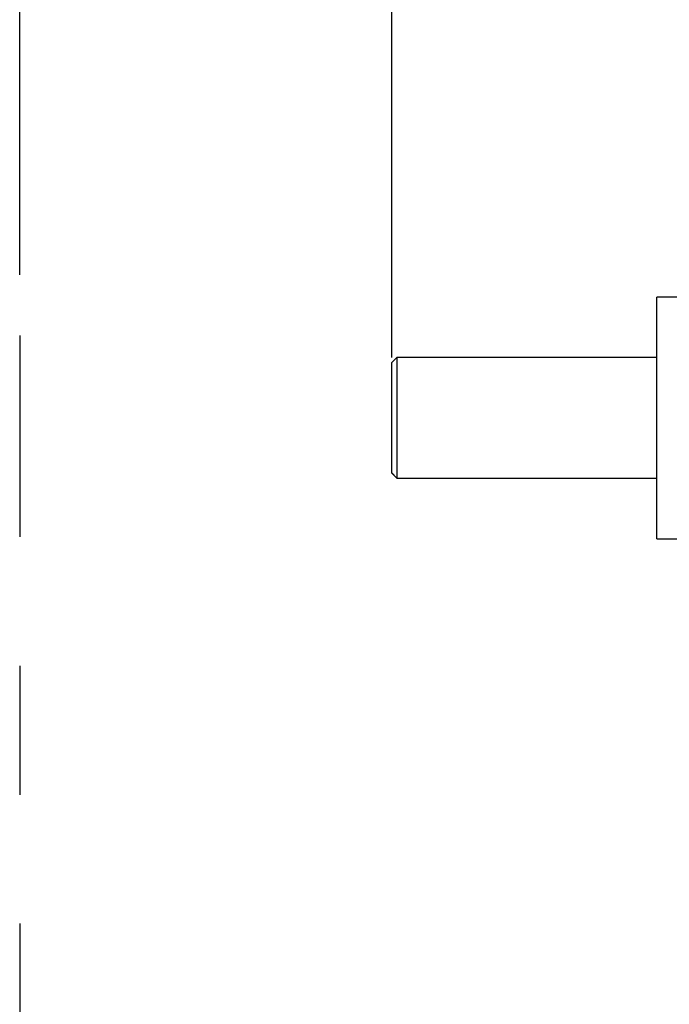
# Model space of a CAD drawing. Header units: inches. Extents: x 144.9 to 238.4, y 214.8 to 247.7.
# Tile 90 of 256: x 152 to 152.5, y 244.2 to 245. Entities that reach past the tile are written whole.
import ezdxf

# ---------------------------------------------------------------- set-up
doc = ezdxf.new("R2010")
doc.units = ezdxf.units.IN
doc.header["$LTSCALE"] = 0.25
doc.header["$MEASUREMENT"] = 0
doc.linetypes.add('PHANTOM2', pattern=[1.25, 0.625, -0.125, 0.125, -0.125, 0.125, -0.125])
for name, color, linetype in [('ANNOTATIONS', 1, 'Continuous'), ('HIDDEN', 6, 'PHANTOM2'), ('MOTOR LH', 7, 'Continuous')]:
    doc.layers.add(name, color=color, linetype=linetype)
doc.styles.add('ARIAL', font='arial.ttf', dxfattribs={"height": 0.09375})
doc.dimstyles.new('STANDARD$0', dxfattribs={"dimtxt": 0.09375, "dimasz": 0.09375, "dimexe": 0.03125, "dimexo": 0.046875, "dimgap": 0.09, "dimtad": 0, "dimtih": 1, "dimtoh": 1, "dimdec": 4, "dimzin": 0, "dimdsep": 46, "dimtxsty": 'ARIAL', "dimcen": 0.09, "dimadec": 0, "dimazin": 0, "dimtfac": 1, "dimtdec": 4, "dimtofl": 0, "dimtmove": 0, "dimatfit": 1, "dimfxl": 1, "dimtolj": 1, "dimtzin": 0, "dimarcsym": 0})

# ---------------------------------------------------------------- blocks, each defined once
blk = doc.blocks.new('*D64')
at = {"layer": 'ANNOTATIONS', "color": 0, "lineweight": -2, "transparency": 16777216}
for p, q in [((152.28268, 244.72107), (152.28268, 245.68737)), ((153.42331, 243.53767), (153.42331, 245.68737)), ((152.37643, 245.65612), (152.56789, 245.65612)), ((153.32956, 245.65612), (153.13811, 245.65612))]:
    blk.add_line(p, q, dxfattribs=at)
at = {"layer": 'ANNOTATIONS', "color": 0, "transparency": 16777216}
for points in [[(152.37643, 245.67174), (152.37643, 245.64049), (152.28268, 245.65612)], [(153.32956, 245.67174), (153.32956, 245.64049), (153.42331, 245.65612)]]:
    blk.add_solid(points, dxfattribs=at)
at = {"layer": 'defpoints', "color": 0, "transparency": 16777216}
for p in [(152.28268, 245.65612), (152.28268, 244.67419), (153.42331, 243.4908)]:
    blk.add_point(p, dxfattribs=at)
at = {"layer": 'ANNOTATIONS', "color": 0, "transparency": 16777216, "insert": (152.853, 245.65612), "char_height": 0.09375, "attachment_point": 5, "style": 'ARIAL'}
blk.add_mtext('\\A1;18 5/8"', dxfattribs=at)
blk = doc.blocks.new('*D66')
at = {"layer": 'ANNOTATIONS', "color": 0, "lineweight": -2, "transparency": 16777216}
for p, q in [((151.99435, 244.78508), (151.99435, 246.05373)), ((153.42331, 243.53767), (153.42331, 246.05373)), ((152.0881, 246.02248), (152.50449, 246.02248)), ((153.32956, 246.02248), (152.91317, 246.02248))]:
    blk.add_line(p, q, dxfattribs=at)
at = {"layer": 'ANNOTATIONS', "color": 0, "transparency": 16777216}
for points in [[(152.0881, 246.0381), (152.0881, 246.00685), (151.99435, 246.02248)], [(153.32956, 246.0381), (153.32956, 246.00685), (153.42331, 246.02248)]]:
    blk.add_solid(points, dxfattribs=at)
at = {"layer": 'defpoints', "color": 0, "transparency": 16777216}
for p in [(153.42331, 246.02248), (151.99435, 244.73821), (153.42331, 243.4908)]:
    blk.add_point(p, dxfattribs=at)
at = {"layer": 'ANNOTATIONS', "color": 0, "transparency": 16777216, "insert": (152.70883, 246.02248), "char_height": 0.09375, "attachment_point": 5, "style": 'ARIAL'}
blk.add_mtext('\\A1;24""', dxfattribs=at)

msp = doc.modelspace()

# ---------------------------------------------------------------- linework, layer by layer
at = {"layer": 'HIDDEN'}
msp.add_line((151.99435, 244.73821), (151.99435, 243.70752), dxfattribs=at)
at = {"layer": 'MOTOR LH'}
for p, q in [((152.52976, 244.76794), (152.48819, 244.76794)), ((152.48819, 244.58044), (152.48819, 244.76794)), ((152.28268, 244.7171), (152.28659, 244.721)), ((152.28268, 244.63129), (152.28268, 244.7171)), ((152.48819, 244.721), (152.28659, 244.721)), ((152.28659, 244.721), (152.28659, 244.62738)), ((152.28268, 244.63148), (152.28659, 244.62752)), ((152.28268, 244.63129), (152.28659, 244.62738)), ((152.28659, 244.62738), (152.48819, 244.62738)), ((152.48819, 244.58044), (152.52976, 244.58044))]:
    msp.add_line(p, q, dxfattribs=at)

# ---------------------------------------------------------------- dimensions: what is measured, and where the dimension line sits
at = {"layer": 'ANNOTATIONS'}
for base, p1, p2, text, picture, middle in [((153.42331, 246.02248), (151.99435, 244.73821), (153.42331, 243.4908), '24""', '*D66', (152.70883, 246.02248)), ((152.28268, 245.65612), (153.42331, 243.4908), (152.28268, 244.67419), '18 5/8"', '*D64', (152.853, 245.65612))]:
    dim = msp.add_linear_dim(base=base, p1=p1, p2=p2, text=text, dimstyle='STANDARD$0', dxfattribs=at)
    dim.commit()
    dim.dimension.update_dxf_attribs({"geometry": picture, "text_midpoint": middle, "dimtype": 160})

doc.saveas('drawing.dxf')
